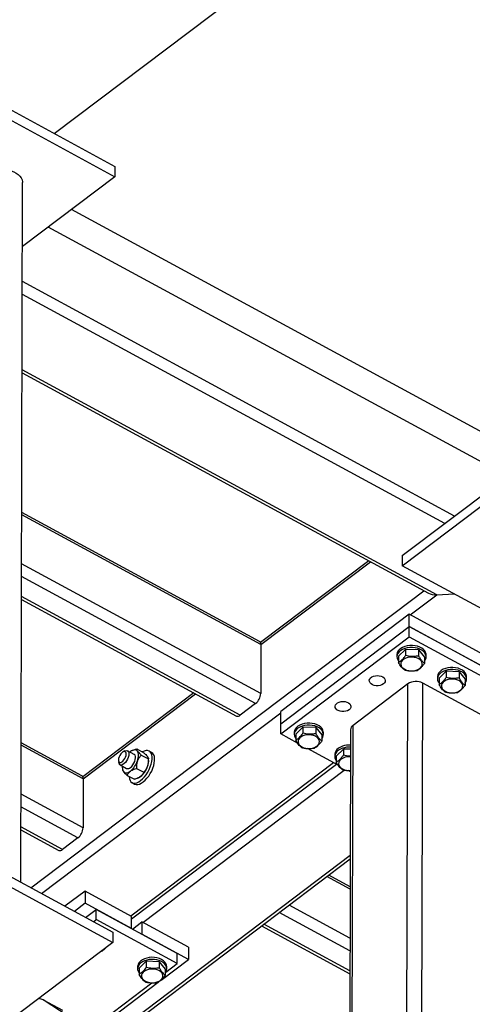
# Model space of a CAD drawing. Header units: millimetres. Extents: x 0 to 841, y 0 to 594.
# Tile 173 of 190: x 761 to 771, y 324 to 345. Entities that reach past the tile are written whole.
import ezdxf

# ---------------------------------------------------------------- set-up
doc = ezdxf.new("R2010")
doc.units = ezdxf.units.MM
doc.layers.add('TRAIT-FORT', color=4, linetype='Continuous', lineweight=25)

msp = doc.modelspace()

# ---------------------------------------------------------------- linework, layer by layer
at = {"layer": 'TRAIT-FORT', "color": 4, "linetype": 'Continuous', "lineweight": 25}
for p, q in [((761.672, 342.525), (768.697, 347.832)), ((760.362, 343.234), (762.981, 341.815)), ((760.361, 343.014), (762.98, 341.595)), ((762.981, 341.815), (762.98, 341.595)), ((760.954, 326.416), (760.993, 341.468)), ((762.98, 341.595), (760.99, 340.091)), ((771.163, 335.947), (762.044, 340.888)), ((771.161, 335.302), (761.546, 340.512)), ((770.294, 334.295), (760.988, 339.338)), ((770.082, 334.135), (760.987, 339.063)), ((769.911, 332.601), (760.983, 337.438)), ((760.982, 337.376), (769.734, 332.634)), ((769.169, 333.446), (771.382, 335.117)), ((769.168, 333.226), (771.381, 334.897)), ((766.125, 331.532), (760.974, 334.323)), ((766.096, 331.6), (760.975, 334.374)), ((769.169, 333.446), (769.168, 333.226)), ((766.122, 330.478), (760.972, 333.269)), ((768.447, 333.332), (766.118, 331.573)), ((766.125, 331.532), (768.481, 333.313)), ((771.788, 331.807), (769.168, 333.226)), ((766.011, 330.263), (760.971, 332.993)), ((765.679, 330.012), (760.97, 332.564)), ((761.17, 326.299), (769.631, 332.69)), ((769.34, 332.169), (769.911, 332.601)), ((769.911, 332.601), (770.286, 332.62)), ((760.97, 332.501), (765.598, 329.993)), ((769.318, 332.181), (766.552, 330.092)), ((769.317, 331.917), (769.318, 332.181)), ((770.846, 331.353), (769.318, 332.181)), ((766.552, 329.828), (769.317, 331.917)), ((769.317, 331.698), (769.317, 331.917)), ((769.317, 331.917), (772.591, 330.144)), ((770.845, 331.09), (769.317, 331.917)), ((766.551, 329.608), (769.317, 331.698)), ((769.317, 331.698), (772.591, 329.924)), ((766.125, 331.532), (766.122, 330.478)), ((769.053, 331.312), (769.053, 331.268)), ((769.087, 331.278), (769.241, 331.428)), ((769.087, 331.278), (769.087, 331.146)), ((769.241, 331.428), (769.24, 331.296)), ((769.521, 331.417), (769.241, 331.428)), ((769.521, 331.417), (769.52, 331.286)), ((769.521, 331.417), (769.647, 331.257)), ((769.647, 331.257), (769.647, 331.126)), ((769.682, 331.267), (769.682, 331.311)), ((769.926, 330.839), (769.926, 330.795)), ((769.96, 330.805), (770.114, 330.955)), ((770.114, 330.955), (770.113, 330.823)), ((770.394, 330.944), (770.114, 330.955)), ((770.394, 330.944), (770.393, 330.813)), ((770.394, 330.944), (770.52, 330.784)), ((770.555, 330.794), (770.555, 330.838)), ((769.288, 330.685), (768.108, 329.793)), ((769.254, 317.681), (769.288, 330.685)), ((769.576, 317.698), (769.61, 330.702)), ((771.007, 329.945), (769.61, 330.702)), ((769.96, 330.805), (769.96, 330.673)), ((770.52, 330.784), (770.52, 330.653)), ((764.683, 330.489), (762.292, 328.682)), ((762.299, 328.642), (764.718, 330.47)), ((766.011, 330.263), (765.679, 330.012)), ((761.402, 326.173), (766.552, 330.063)), ((766.552, 329.828), (766.552, 330.092)), ((766.551, 329.608), (766.552, 329.828)), ((768.074, 316.79), (768.108, 329.793)), ((766.913, 329.412), (766.551, 329.608)), ((766.841, 329.641), (766.841, 329.597)), ((766.875, 329.606), (767.028, 329.756)), ((766.875, 329.606), (766.875, 329.474)), ((767.028, 329.756), (767.028, 329.624)), ((767.308, 329.746), (767.028, 329.756)), ((767.308, 329.746), (767.308, 329.614)), ((767.308, 329.746), (767.435, 329.586)), ((767.435, 329.586), (767.435, 329.454)), ((767.469, 329.595), (767.469, 329.639)), ((768.054, 329.699), (768.02, 316.696)), ((762.299, 328.642), (760.961, 329.367)), ((762.27, 328.709), (760.962, 329.418)), ((763.197, 329.242), (763.159, 329.223)), ((763.396, 329.169), (763.255, 329.246)), ((763.316, 329.227), (763.305, 329.219)), ((763.36, 329.254), (763.354, 329.251)), ((763.449, 329.286), (763.603, 329.203)), ((763.549, 329.153), (763.703, 329.07)), ((763.771, 329.21), (763.717, 329.239)), ((767.786, 328.939), (767.131, 329.294)), ((767.714, 329.168), (767.714, 329.124)), ((767.748, 329.133), (767.901, 329.283)), ((767.748, 329.133), (767.748, 329.001)), ((767.901, 329.283), (767.901, 329.151)), ((768.053, 329.278), (767.901, 329.283)), ((763.058, 329.037), (763.063, 328.994)), ((763.091, 328.944), (763.233, 328.868)), ((763.32, 325.696), (767.685, 328.994)), ((763.341, 325.629), (767.749, 328.959)), ((763.707, 329.06), (763.704, 329.082)), ((763.141, 328.859), (763.144, 328.837)), ((763.245, 328.716), (763.399, 328.632)), ((763.447, 328.868), (763.601, 328.784)), ((763.582, 325.554), (767.92, 328.832)), ((768.051, 328.796), (768.004, 328.821)), ((762.299, 328.642), (762.296, 327.588)), ((763.349, 328.561), (763.404, 328.531)), ((763.488, 328.665), (763.494, 328.667)), ((762.296, 327.588), (760.959, 328.313)), ((762.185, 327.373), (760.958, 328.037)), ((761.853, 327.122), (760.957, 327.608)), ((760.957, 327.545), (761.772, 327.103)), ((762.185, 327.373), (761.853, 327.122)), ((762.809, 323.045), (768.047, 327.002)), ((762.868, 323.007), (768.046, 326.919)), ((760.319, 326.76), (762.938, 325.341)), ((760.318, 326.54), (762.937, 325.121)), ((768.045, 326.271), (767.546, 326.541)), ((768.045, 326.322), (767.586, 326.571)), ((762.337, 326.228), (761.904, 325.901)), ((762.337, 326.228), (762.337, 325.965)), ((763.341, 325.684), (762.337, 326.228)), ((762.337, 325.965), (762.107, 325.791)), ((763.341, 325.421), (762.337, 325.965)), ((762.347, 325.661), (762.577, 325.835)), ((762.576, 325.615), (762.577, 325.835)), ((764.323, 324.889), (762.577, 325.835)), ((768.041, 324.941), (766.52, 325.765)), ((768.042, 325.216), (766.732, 325.926)), ((762.516, 325.569), (762.576, 325.615)), ((764.322, 324.669), (762.576, 325.615)), ((763.341, 325.421), (763.341, 325.684)), ((763.356, 325.412), (763.56, 325.566)), ((763.56, 325.566), (763.559, 325.302)), ((764.564, 325.022), (763.56, 325.566)), ((762.938, 325.341), (762.937, 325.121)), ((766.14, 325.478), (768.04, 324.448)), ((768.04, 324.511), (766.188, 325.515)), ((762.937, 325.121), (760.725, 323.45)), ((764.563, 324.758), (763.559, 325.302)), ((762.681, 324.927), (762.688, 324.928)), ((764.564, 325.022), (764.563, 324.758)), ((763.657, 324.718), (763.504, 324.568)), ((763.657, 324.718), (763.657, 324.586)), ((763.937, 324.708), (763.657, 324.718)), ((763.937, 324.708), (763.937, 324.576)), ((763.937, 324.708), (764.064, 324.548)), ((763.976, 324.315), (764.563, 324.758)), ((764.322, 324.669), (764.323, 324.889)), ((763.47, 324.603), (763.469, 324.559)), ((763.504, 324.568), (763.503, 324.436)), ((764.064, 324.548), (764.063, 324.416)), ((764.075, 324.482), (764.322, 324.669)), ((764.098, 324.557), (764.098, 324.601)), ((762.466, 323.266), (763.774, 324.255)), ((762.532, 323.224), (763.915, 324.269)), ((761.434, 323.889), (761.849, 323.664)), ((767.53, 319.954), (761.434, 323.889))]:
    msp.add_line(p, q, dxfattribs=at)
at = {"layer": 'TRAIT-FORT', "color": 4, "linetype": 'Continuous', "lineweight": 25, "flags": 128}
for points in [[(760.136, 341.47), (760.136, 341.473), (760.142, 341.515), (760.158, 341.556), (760.183, 341.594), (760.217, 341.63), (760.259, 341.662), (760.309, 341.689), (760.364, 341.712), (760.425, 341.728), (760.488, 341.739), (760.553, 341.743), (760.619, 341.741), (760.683, 341.732), (760.745, 341.718), (760.802, 341.697), (760.854, 341.671), (760.898, 341.64), (760.936, 341.606), (760.964, 341.568), (760.983, 341.528), (760.992, 341.486), (760.993, 341.468)], [(769.223, 331.49), (769.176, 331.471), (769.135, 331.447), (769.101, 331.418), (769.075, 331.386), (769.059, 331.351), (769.053, 331.315), (769.053, 331.312)], [(769.682, 331.311), (769.681, 331.325), (769.672, 331.361), (769.653, 331.395), (769.625, 331.426), (769.589, 331.454), (769.545, 331.477), (769.496, 331.495), (769.443, 331.506), (769.387, 331.512), (769.331, 331.511), (769.276, 331.504), (769.223, 331.49)], [(769.647, 331.176), (769.648, 331.177), (769.669, 331.21), (769.68, 331.245), (769.681, 331.282), (769.672, 331.317), (769.653, 331.351), (769.625, 331.382), (769.589, 331.41), (769.545, 331.433), (769.496, 331.451), (769.443, 331.462), (769.387, 331.468), (769.331, 331.467), (769.276, 331.46), (769.223, 331.446)], [(769.223, 331.446), (769.176, 331.427), (769.134, 331.403), (769.101, 331.374), (769.075, 331.342), (769.059, 331.307), (769.053, 331.271), (769.057, 331.236), (769.071, 331.201), (769.087, 331.177)], [(769.174, 331.195), (769.152, 331.167), (769.139, 331.137), (769.137, 331.107), (769.144, 331.076), (769.161, 331.047), (769.188, 331.021), (769.222, 330.999), (769.262, 330.983), (769.307, 330.971), (769.355, 330.966), (769.403, 330.968), (769.449, 330.976), (769.492, 330.99), (769.53, 331.009), (769.56, 331.033), (769.582, 331.06), (769.595, 331.09), (769.597, 331.121), (769.59, 331.151), (769.573, 331.18), (769.547, 331.206), (769.513, 331.228), (769.472, 331.245), (769.427, 331.256), (769.38, 331.261), (769.331, 331.26), (769.285, 331.252), (769.242, 331.238), (769.204, 331.218), (769.174, 331.195)], [(770.555, 330.838), (770.554, 330.852), (770.545, 330.888), (770.526, 330.922), (770.498, 330.953), (770.462, 330.981), (770.418, 331.004), (770.369, 331.022), (770.316, 331.033), (770.26, 331.039), (770.204, 331.038), (770.149, 331.031), (770.097, 331.017)], [(768.761, 330.683), (768.729, 330.665), (768.692, 330.652), (768.65, 330.645), (768.607, 330.646), (768.565, 330.653), (768.528, 330.666), (768.497, 330.685), (768.474, 330.709), (768.461, 330.735), (768.459, 330.763), (768.468, 330.789), (768.486, 330.814), (768.514, 330.835), (768.549, 330.851), (768.589, 330.861), (768.632, 330.864), (768.674, 330.86), (768.714, 330.85), (768.749, 330.833), (768.776, 330.812), (768.794, 330.787), (768.801, 330.76), (768.798, 330.732), (768.784, 330.706), (768.761, 330.683)], [(770.097, 331.017), (770.049, 330.998), (770.008, 330.974), (769.974, 330.945), (769.948, 330.913), (769.932, 330.878), (769.926, 330.842), (769.926, 330.839)], [(770.096, 330.973), (770.049, 330.954), (770.007, 330.93), (769.974, 330.901), (769.948, 330.869), (769.932, 330.834), (769.926, 330.798), (769.93, 330.763), (769.944, 330.728), (769.96, 330.704)], [(770.52, 330.703), (770.521, 330.704), (770.542, 330.737), (770.553, 330.772), (770.554, 330.809), (770.545, 330.844), (770.526, 330.878), (770.498, 330.909), (770.462, 330.937), (770.418, 330.96), (770.369, 330.978), (770.316, 330.989), (770.26, 330.995), (770.204, 330.994), (770.149, 330.987), (770.096, 330.973)], [(770.047, 330.722), (770.025, 330.694), (770.012, 330.664), (770.01, 330.634), (770.017, 330.603), (770.034, 330.574), (770.061, 330.548), (770.095, 330.526), (770.135, 330.51), (770.18, 330.498), (770.228, 330.493), (770.276, 330.495), (770.322, 330.503), (770.365, 330.517), (770.403, 330.536), (770.433, 330.56), (770.455, 330.587), (770.468, 330.617), (770.47, 330.648), (770.463, 330.678), (770.446, 330.707), (770.42, 330.733), (770.386, 330.755), (770.345, 330.772), (770.3, 330.783), (770.253, 330.788), (770.204, 330.787), (770.158, 330.779), (770.115, 330.765), (770.077, 330.745), (770.047, 330.722)], [(768.023, 330.126), (767.992, 330.108), (767.954, 330.095), (767.912, 330.088), (767.869, 330.089), (767.828, 330.096), (767.79, 330.109), (767.759, 330.128), (767.737, 330.152), (767.724, 330.178), (767.722, 330.205), (767.73, 330.232), (767.749, 330.257), (767.776, 330.278), (767.811, 330.294), (767.852, 330.304), (767.894, 330.307), (767.937, 330.303), (767.977, 330.292), (768.011, 330.276), (768.038, 330.255), (768.056, 330.23), (768.064, 330.203), (768.061, 330.175), (768.047, 330.149), (768.023, 330.126)], [(767.011, 329.819), (766.963, 329.8), (766.922, 329.775), (766.888, 329.746), (766.863, 329.714), (766.847, 329.68), (766.841, 329.644), (766.841, 329.641)], [(767.011, 329.775), (766.963, 329.756), (766.922, 329.731), (766.888, 329.703), (766.863, 329.67), (766.847, 329.636), (766.841, 329.6), (766.845, 329.564), (766.859, 329.529), (766.875, 329.506)], [(767.469, 329.639), (767.468, 329.654), (767.459, 329.69), (767.44, 329.724), (767.412, 329.755), (767.376, 329.782), (767.333, 329.805), (767.284, 329.823), (767.23, 329.835), (767.175, 329.841), (767.118, 329.84), (767.063, 329.832), (767.011, 329.819)], [(767.435, 329.504), (767.436, 329.505), (767.456, 329.539), (767.467, 329.574), (767.468, 329.61), (767.459, 329.646), (767.44, 329.68), (767.412, 329.711), (767.376, 329.739), (767.333, 329.762), (767.283, 329.779), (767.23, 329.791), (767.174, 329.797), (767.118, 329.796), (767.063, 329.788), (767.011, 329.775)], [(766.961, 329.523), (766.939, 329.496), (766.927, 329.466), (766.924, 329.435), (766.932, 329.405), (766.949, 329.376), (766.975, 329.35), (767.009, 329.328), (767.049, 329.311), (767.094, 329.3), (767.142, 329.295), (767.19, 329.296), (767.237, 329.304), (767.28, 329.318), (767.317, 329.338), (767.348, 329.361), (767.37, 329.389), (767.382, 329.419), (767.385, 329.449), (767.377, 329.48), (767.36, 329.509), (767.334, 329.535), (767.3, 329.557), (767.26, 329.573), (767.215, 329.585), (767.167, 329.59), (767.119, 329.588), (767.072, 329.58), (767.029, 329.566), (766.992, 329.547), (766.961, 329.523)], [(767.884, 329.346), (767.836, 329.327), (767.795, 329.302), (767.761, 329.273), (767.736, 329.241), (767.72, 329.207), (767.714, 329.171), (767.714, 329.168)], [(763.223, 329.175), (763.22, 329.201), (763.21, 329.219), (763.195, 329.229), (763.175, 329.229), (763.152, 329.22), (763.129, 329.202), (763.106, 329.177), (763.086, 329.147), (763.071, 329.114), (763.061, 329.081), (763.057, 329.05), (763.06, 329.025), (763.07, 329.007), (763.085, 328.997), (763.105, 328.997), (763.128, 329.006), (763.151, 329.024), (763.174, 329.049), (763.194, 329.079), (763.21, 329.112), (763.22, 329.145), (763.223, 329.175)], [(763.283, 329.178), (763.28, 329.143), (763.269, 329.104), (763.253, 329.065), (763.232, 329.028), (763.206, 328.995), (763.179, 328.969), (763.151, 328.95), (763.125, 328.94), (763.102, 328.94), (763.083, 328.95), (763.07, 328.969), (763.063, 328.994)], [(763.197, 329.242), (763.208, 329.246), (763.233, 329.251), (763.254, 329.246), (763.27, 329.232), (763.28, 329.209), (763.283, 329.178)], [(763.314, 328.886), (763.342, 328.911), (763.367, 328.943), (763.39, 328.979), (763.408, 329.018), (763.42, 329.057), (763.425, 329.093), (763.424, 329.125), (763.415, 329.15), (763.4, 329.167), (763.396, 329.169)], [(763.467, 329.237), (763.454, 329.25), (763.439, 329.259), (763.422, 329.264), (763.403, 329.265), (763.383, 329.262), (763.361, 329.254), (763.339, 329.243), (763.316, 329.227)], [(763.466, 329.028), (763.476, 329.06), (763.484, 329.091), (763.488, 329.122), (763.49, 329.15), (763.489, 329.176), (763.484, 329.2), (763.477, 329.22), (763.467, 329.237)], [(763.781, 329.115), (763.774, 329.158), (763.76, 329.193), (763.74, 329.221), (763.715, 329.24), (763.685, 329.25), (763.65, 329.25), (763.612, 329.241), (763.572, 329.222), (763.57, 329.221)], [(767.884, 329.302), (767.836, 329.283), (767.795, 329.258), (767.761, 329.23), (767.736, 329.197), (767.72, 329.163), (767.714, 329.127), (767.718, 329.091), (767.732, 329.056), (767.748, 329.033)], [(763.284, 328.694), (763.285, 328.685), (763.292, 328.643), (763.306, 328.607), (763.326, 328.579), (763.351, 328.56), (763.381, 328.55), (763.416, 328.55), (763.454, 328.559), (763.494, 328.578), (763.535, 328.605), (763.576, 328.641), (763.615, 328.683), (763.653, 328.732), (763.687, 328.785), (763.717, 328.841), (763.742, 328.899), (763.762, 328.957), (763.775, 329.013), (763.781, 329.066), (763.781, 329.115), (763.781, 329.115)], [(763.404, 328.531), (763.406, 328.53), (763.436, 328.521), (763.471, 328.52), (763.508, 328.53), (763.548, 328.548), (763.589, 328.576), (763.63, 328.611), (763.67, 328.654), (763.708, 328.702), (763.742, 328.755), (763.772, 328.811), (763.797, 328.869), (763.816, 328.927), (763.829, 328.983), (763.836, 329.037), (763.835, 329.085)], [(767.834, 329.05), (767.812, 329.023), (767.8, 328.993), (767.797, 328.962), (767.805, 328.932), (767.822, 328.903), (767.848, 328.877), (767.882, 328.855), (767.922, 328.838), (767.967, 328.827), (768.015, 328.822), (768.051, 328.823)], [(763.163, 328.8), (763.175, 328.787), (763.19, 328.777), (763.207, 328.772), (763.226, 328.771), (763.247, 328.775), (763.268, 328.782), (763.291, 328.794), (763.314, 328.809)], [(763.532, 328.691), (763.509, 328.676), (763.494, 328.667)], [(764.098, 324.601), (764.094, 324.634), (764.08, 324.669), (764.056, 324.701), (764.024, 324.731), (763.984, 324.756), (763.938, 324.777), (763.886, 324.792), (763.831, 324.8), (763.775, 324.803), (763.719, 324.799), (763.665, 324.788), (763.615, 324.772), (763.571, 324.75), (763.533, 324.723), (763.503, 324.693), (763.482, 324.659), (763.471, 324.624), (763.47, 324.603)], [(764.064, 324.466), (764.076, 324.484), (764.092, 324.518), (764.098, 324.554), (764.094, 324.59), (764.08, 324.625), (764.056, 324.658), (764.024, 324.687), (763.984, 324.713), (763.937, 324.733), (763.886, 324.748), (763.831, 324.757), (763.775, 324.759), (763.719, 324.755), (763.665, 324.744), (763.615, 324.728), (763.571, 324.706), (763.533, 324.679), (763.503, 324.649), (763.482, 324.615), (763.471, 324.58), (763.47, 324.544), (763.479, 324.508), (763.498, 324.474), (763.503, 324.467)], [(763.977, 324.323), (763.999, 324.351), (764.011, 324.38), (764.014, 324.411), (764.006, 324.442), (763.989, 324.471), (763.963, 324.497), (763.929, 324.518), (763.888, 324.535), (763.843, 324.547), (763.796, 324.551), (763.748, 324.55), (763.701, 324.542), (763.658, 324.528), (763.62, 324.509), (763.59, 324.485), (763.568, 324.458), (763.556, 324.428), (763.553, 324.397), (763.56, 324.367), (763.578, 324.338), (763.604, 324.312), (763.638, 324.29), (763.678, 324.273), (763.723, 324.262), (763.771, 324.257), (763.819, 324.258), (763.866, 324.266), (763.909, 324.28), (763.946, 324.299), (763.977, 324.323)]]:
    msp.add_lwpolyline(points, dxfattribs=at)
at = {"layer": 'TRAIT-FORT', "color": 4, "linetype": 'Continuous', "lineweight": 25}
for centre, radius, start, end in [((766.054, 331.542), 0.0712, 352.4354, 54.228), ((769.463, 330.417), 0.32, 62.7147, 123.2669), ((765.821, 330.497), 0.301, 309.0289, 356.4481), ((765.624, 330.063), 0.0745, 249.0032, 317.2109), ((768.173, 329.693), 0.119, 123.1684, 177.1102), ((768.027, 328.896), 0.472, 86.8346, 107.6448), ((763.689, 329.088), 0.147, 358.7514, 55.8108), ((768.027, 328.852), 0.472, 86.8346, 107.6448), ((763.314, 328.887), 0.175, 170.2097, 210.1181), ((763.005, 329.187), 0.488, 309.3016, 341.0016), ((763.38, 329.032), 0.328, 338.1213, 4.8839), ((768.021, 328.825), 0.293, 83.9, 129.6739), ((762.228, 328.652), 0.0712, 352.4354, 54.228), ((763.26, 328.937), 0.0747, 249.176, 316.8222), ((763.223, 329.068), 0.488, 309.3016, 341.0016), ((761.995, 327.607), 0.301, 309.0289, 356.4481), ((761.799, 327.172), 0.0745, 249.0032, 317.2109)]:
    msp.add_arc(centre, radius, start, end, dxfattribs=at)
for centre, major_axis, ratio, start_param, end_param in [((769.912, 332.733), (0.241, 0.018), 0.543297, 3.842815, 4.670035), ((769.912, 332.733), (0.241, 0.018), 0.543297, 3.842815, 4.670035), ((761.24, 323.742), (0.257, 0.074), 0.614259, 0.558083, 1.001282)]:
    msp.add_ellipse(centre, major_axis=major_axis, ratio=ratio, start_param=start_param, end_param=end_param, dxfattribs=at)
for points, knots in [([(769.087, 331.146), (769.107, 331.158), (769.139, 331.179), (769.185, 331.226), (769.217, 331.264), (769.235, 331.289), (769.24, 331.296)], [0, 0, 0, 0, 0.385549, 0.637642, 0.896546, 1, 1, 1, 1]), ([(769.52, 331.286), (769.496, 331.282), (769.447, 331.274), (769.374, 331.273), (769.304, 331.281), (769.262, 331.291), (769.24, 331.296)], [0, 0, 0, 0, 0.264605, 0.534948, 0.765343, 1, 1, 1, 1]), ([(769.52, 331.286), (769.531, 331.267), (769.553, 331.229), (769.586, 331.184), (769.618, 331.149), (769.637, 331.134), (769.647, 331.126)], [0, 0, 0, 0, 0.264605, 0.534948, 0.765343, 1, 1, 1, 1]), ([(769.214, 330.986), (769.203, 330.995), (769.181, 331.013), (769.148, 331.051), (769.116, 331.096), (769.097, 331.129), (769.087, 331.146)], [0, 0, 0, 0, 0.264605, 0.534948, 0.765343, 1, 1, 1, 1]), ([(769.494, 330.976), (769.513, 330.988), (769.546, 331.009), (769.592, 331.055), (769.624, 331.094), (769.642, 331.119), (769.647, 331.126)], [0, 0, 0, 0, 0.385549, 0.637642, 0.896546, 1, 1, 1, 1]), ([(769.214, 330.986), (769.238, 330.98), (769.287, 330.969), (769.36, 330.962), (769.43, 330.965), (769.472, 330.972), (769.494, 330.976)], [0, 0, 0, 0, 0.264605, 0.534948, 0.765343, 1, 1, 1, 1]), ([(769.96, 330.673), (769.98, 330.685), (770.012, 330.706), (770.059, 330.753), (770.09, 330.791), (770.108, 330.816), (770.113, 330.823)], [0, 0, 0, 0, 0.385549, 0.637642, 0.896546, 1, 1, 1, 1]), ([(770.393, 330.813), (770.369, 330.809), (770.32, 330.801), (770.247, 330.8), (770.177, 330.808), (770.135, 330.818), (770.113, 330.823)], [0, 0, 0, 0, 0.264605, 0.534948, 0.765343, 1, 1, 1, 1]), ([(770.087, 330.513), (770.076, 330.522), (770.054, 330.54), (770.021, 330.578), (769.989, 330.623), (769.97, 330.656), (769.96, 330.673)], [0, 0, 0, 0, 0.264605, 0.534948, 0.765343, 1, 1, 1, 1]), ([(770.367, 330.503), (770.386, 330.515), (770.419, 330.536), (770.465, 330.582), (770.497, 330.621), (770.515, 330.646), (770.52, 330.653)], [0, 0, 0, 0, 0.385549, 0.637642, 0.896546, 1, 1, 1, 1]), ([(770.393, 330.813), (770.404, 330.794), (770.427, 330.756), (770.459, 330.711), (770.491, 330.676), (770.51, 330.661), (770.52, 330.653)], [0, 0, 0, 0, 0.264605, 0.534948, 0.765343, 1, 1, 1, 1]), ([(770.087, 330.513), (770.111, 330.507), (770.16, 330.496), (770.233, 330.489), (770.303, 330.492), (770.345, 330.499), (770.367, 330.503)], [0, 0, 0, 0, 0.264605, 0.534948, 0.765343, 1, 1, 1, 1]), ([(766.875, 329.474), (766.894, 329.487), (766.926, 329.507), (766.973, 329.554), (767.004, 329.593), (767.022, 329.617), (767.028, 329.624)], [0, 0, 0, 0, 0.385549, 0.637642, 0.896546, 1, 1, 1, 1]), ([(767.308, 329.614), (767.283, 329.61), (767.234, 329.602), (767.161, 329.602), (767.092, 329.609), (767.049, 329.619), (767.028, 329.624)], [0, 0, 0, 0, 0.264605, 0.534948, 0.765343, 1, 1, 1, 1]), ([(767.308, 329.614), (767.319, 329.596), (767.341, 329.558), (767.374, 329.513), (767.405, 329.478), (767.425, 329.462), (767.435, 329.454)], [0, 0, 0, 0, 0.264605, 0.534948, 0.765343, 1, 1, 1, 1]), ([(767.001, 329.314), (766.99, 329.323), (766.968, 329.342), (766.935, 329.38), (766.904, 329.425), (766.884, 329.458), (766.875, 329.474)], [0, 0, 0, 0, 0.264605, 0.534948, 0.765343, 1, 1, 1, 1]), ([(767.281, 329.304), (767.301, 329.317), (767.333, 329.337), (767.38, 329.384), (767.411, 329.422), (767.429, 329.447), (767.435, 329.454)], [0, 0, 0, 0, 0.385549, 0.637642, 0.896546, 1, 1, 1, 1]), ([(763.359, 329.253), (763.371, 329.259), (763.399, 329.272), (763.43, 329.281), (763.449, 329.286)], [0, 0, 0, 0, 0.416524, 1, 1, 1, 1]), ([(763.467, 329.237), (763.46, 329.248), (763.446, 329.269), (763.448, 329.28), (763.449, 329.286)], [0, 0, 0, 0, 0.504, 1, 1, 1, 1]), ([(763.549, 329.153), (763.535, 329.138), (763.505, 329.106), (763.479, 329.062), (763.468, 329.034), (763.466, 329.028)], [0, 0, 0, 0, 0.432385, 0.879554, 1, 1, 1, 1]), ([(763.549, 329.153), (763.535, 329.166), (763.506, 329.193), (763.48, 329.221), (763.469, 329.234), (763.467, 329.237)], [0, 0, 0, 0, 0.432385, 0.879554, 1, 1, 1, 1]), ([(763.603, 329.203), (763.617, 329.189), (763.647, 329.163), (763.673, 329.135), (763.683, 329.121), (763.685, 329.119)], [0, 0, 0, 0, 0.432385, 0.879554, 1, 1, 1, 1]), ([(767.001, 329.314), (767.026, 329.309), (767.075, 329.297), (767.148, 329.291), (767.217, 329.294), (767.26, 329.301), (767.281, 329.304)], [0, 0, 0, 0, 0.264605, 0.534948, 0.765343, 1, 1, 1, 1]), ([(767.748, 329.001), (767.767, 329.014), (767.799, 329.034), (767.846, 329.081), (767.877, 329.12), (767.895, 329.144), (767.901, 329.151)], [0, 0, 0, 0, 0.385549, 0.637642, 0.896546, 1, 1, 1, 1]), ([(768.052, 329.13), (768.045, 329.13), (768.016, 329.129), (767.965, 329.137), (767.922, 329.146), (767.901, 329.151)], [0, 0, 0, 0, 0.140989, 0.566559, 1, 1, 1, 1]), ([(763.466, 329.028), (763.459, 329.002), (763.445, 328.95), (763.446, 328.895), (763.447, 328.868)], [0, 0, 0, 0, 0.504, 1, 1, 1, 1]), ([(763.684, 328.91), (763.691, 328.936), (763.705, 328.987), (763.704, 329.042), (763.703, 329.07)], [0, 0, 0, 0, 0.504, 1, 1, 1, 1]), ([(763.685, 329.119), (763.692, 329.108), (763.706, 329.087), (763.704, 329.075), (763.703, 329.07)], [0, 0, 0, 0, 0.504, 1, 1, 1, 1]), ([(767.874, 328.841), (767.863, 328.85), (767.841, 328.869), (767.808, 328.907), (767.777, 328.952), (767.757, 328.985), (767.748, 329.001)], [0, 0, 0, 0, 0.264605, 0.534948, 0.765343, 1, 1, 1, 1]), ([(763.145, 328.837), (763.145, 328.835), (763.144, 328.828), (763.151, 328.815), (763.161, 328.802), (763.163, 328.8)], [0, 0, 0, 0, 0.174658, 0.824865, 1, 1, 1, 1]), ([(763.163, 328.8), (763.173, 328.787), (763.194, 328.762), (763.228, 328.731), (763.245, 328.716)], [0, 0, 0, 0, 0.504, 1, 1, 1, 1]), ([(763.245, 328.716), (763.248, 328.724), (763.256, 328.744), (763.276, 328.774), (763.298, 328.797), (763.312, 328.808), (763.314, 328.809)], [0, 0, 0, 0, 0.237039, 0.589019, 0.951631, 1, 1, 1, 1]), ([(763.314, 328.809), (763.325, 328.817), (763.349, 328.833), (763.394, 328.852), (763.429, 328.863), (763.447, 328.868)], [0, 0, 0, 0, 0.30999, 0.629546, 1, 1, 1, 1]), ([(763.601, 328.784), (763.596, 328.772), (763.586, 328.749), (763.563, 328.717), (763.542, 328.7), (763.532, 328.691)], [0, 0, 0, 0, 0.370457, 0.681018, 1, 1, 1, 1]), ([(763.601, 328.784), (763.615, 328.8), (763.645, 328.831), (763.671, 328.876), (763.682, 328.904), (763.684, 328.91)], [0, 0, 0, 0, 0.432385, 0.879554, 1, 1, 1, 1]), ([(767.874, 328.841), (767.899, 328.836), (767.948, 328.824), (768.008, 328.818), (768.042, 328.82), (768.051, 328.82)], [0, 0, 0, 0, 0.419347, 0.847788, 1, 1, 1, 1]), ([(763.532, 328.691), (763.53, 328.69), (763.516, 328.679), (763.485, 328.662), (763.44, 328.644), (763.411, 328.636), (763.399, 328.632)], [0, 0, 0, 0, 0.048369, 0.39933, 0.762965, 1, 1, 1, 1]), ([(762.778, 325.001), (762.767, 324.989), (762.741, 324.964), (762.711, 324.942), (762.693, 324.931), (762.688, 324.928)], [0, 0, 0, 0, 0.384482, 0.824269, 1, 1, 1, 1]), ([(763.657, 324.586), (763.637, 324.561), (763.605, 324.518), (763.558, 324.473), (763.527, 324.45), (763.509, 324.439), (763.503, 324.436)], [0, 0, 0, 0, 0.385549, 0.637642, 0.896546, 1, 1, 1, 1]), ([(763.937, 324.576), (763.912, 324.572), (763.863, 324.564), (763.79, 324.563), (763.721, 324.571), (763.678, 324.581), (763.657, 324.586)], [0, 0, 0, 0, 0.264605, 0.534948, 0.765343, 1, 1, 1, 1]), ([(763.937, 324.576), (763.948, 324.558), (763.97, 324.52), (764.003, 324.474), (764.034, 324.44), (764.054, 324.424), (764.063, 324.416)], [0, 0, 0, 0, 0.264605, 0.534948, 0.765343, 1, 1, 1, 1]), ([(763.63, 324.276), (763.619, 324.285), (763.597, 324.304), (763.564, 324.342), (763.532, 324.387), (763.513, 324.42), (763.503, 324.436)], [0, 0, 0, 0, 0.2646049, 0.5349477, 0.7653431, 1, 1, 1, 1]), ([(763.63, 324.276), (763.655, 324.271), (763.704, 324.259), (763.776, 324.253), (763.846, 324.256), (763.889, 324.263), (763.91, 324.266)], [0, 0, 0, 0, 0.2646049, 0.5349477, 0.7653431, 1, 1, 1, 1]), ([(764.063, 324.416), (764.044, 324.39), (764.012, 324.348), (763.965, 324.303), (763.934, 324.28), (763.915, 324.269), (763.91, 324.266)], [0, 0, 0, 0, 0.385549, 0.637642, 0.896546, 1, 1, 1, 1])]:
    msp.add_open_spline(points, degree=3, knots=knots, dxfattribs=at)

doc.saveas('drawing.dxf')
